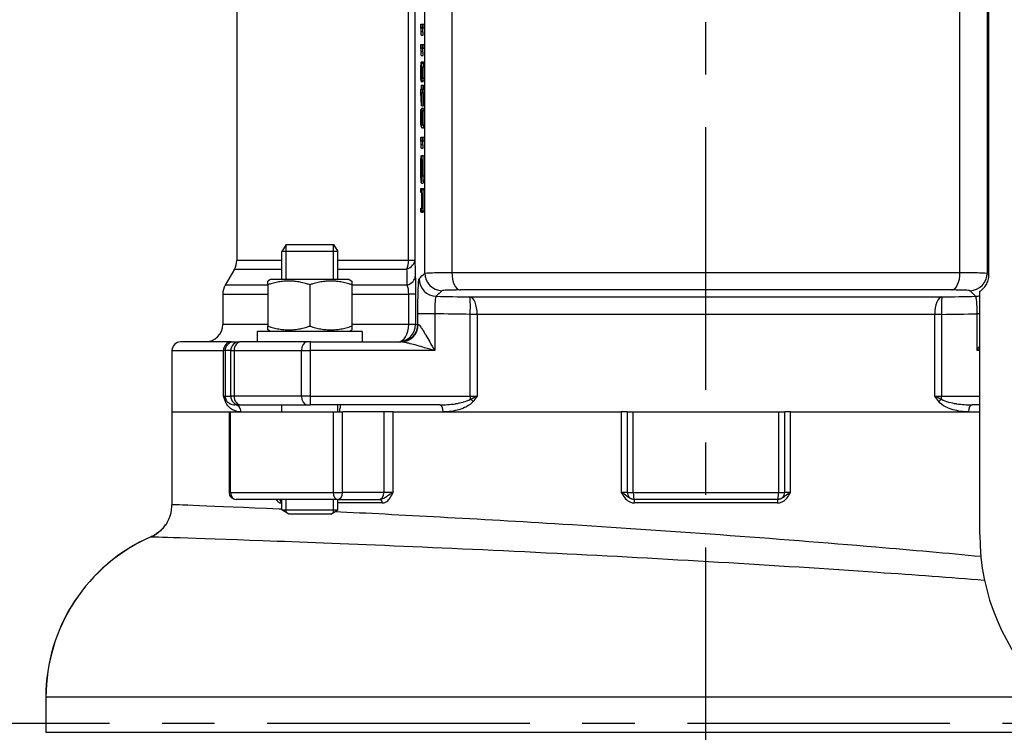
# Model space of a CAD drawing. Header units: millimetres. Extents: x 0 to 8400, y 0 to 5940.
# Tile 14 of 50: x 3037 to 3318, y 2363 to 2566. Entities that reach past the tile are written whole.
import ezdxf

# ---------------------------------------------------------------- set-up
doc = ezdxf.new("R2010")
doc.units = ezdxf.units.MM
doc.header["$LTSCALE"] = 20
doc.linetypes.add('MITTE', pattern=[2, 1.25, -0.25, 0.25, -0.25])
doc.layers.get('DEFPOINTS').update_dxf_attribs({"linetype": 'CONTINUOUS'})
for name, color, linetype in [('02-LINIE-035', 2, 'CONTINUOUS'), ('05-ACHSE', 1, 'MITTE'), ('06-MASSE1', 1, 'CONTINUOUS')]:
    doc.layers.add(name, color=color, linetype=linetype)
doc.styles.add('ACA_NORM', font='ROMANS.SHX')
doc.dimstyles.new('1-20', dxfattribs={"dimscale": 20, "dimtxt": 2.5, "dimasz": 3.5, "dimexe": 1, "dimexo": 0, "dimgap": 1, "dimtad": 1, "dimdec": 0, "dimzin": 0, "dimdsep": 46, "dimtxsty": 'ACA_NORM', "dimcen": 0, "dimadec": 0, "dimazin": 0, "dimtfac": 2.4, "dimtdec": 0, "dimtmove": 0, "dimatfit": 3, "dimfxl": 1, "dimtolj": 1, "dimtzin": 0, "dimarcsym": 0})

# ---------------------------------------------------------------- blocks, each defined once
blk = doc.blocks.new('*D4')
at = {"layer": '06-MASSE1', "color": 0, "lineweight": -2}
for p, q in [((3184.81, 3075.09), (2787.68, 3075.09)), ((2807.68, 2307.09), (2807.68, 3005.09)), ((3083.26, 2237.09), (2787.68, 2237.09))]:
    blk.add_line(p, q, dxfattribs=at)
at = {"layer": '06-MASSE1', "color": 0}
for points in [[(2796.02, 3005.09), (2819.35, 3005.09), (2807.68, 3075.09)], [(2796.02, 2307.09), (2819.35, 2307.09), (2807.68, 2237.09)]]:
    blk.add_solid(points, dxfattribs=at)
at = {"layer": 'DEFPOINTS', "color": 0}
for p in [(2807.68, 3075.09), (3184.81, 3075.09), (3083.26, 2237.09)]:
    blk.add_point(p, dxfattribs=at)
at = {"layer": '06-MASSE1', "color": 0, "insert": (2762.68, 2656.09), "char_height": 50, "attachment_point": 5, "rotation": 90, "style": 'ACA_NORM'}
blk.add_mtext('\\A1;a1', dxfattribs=at)

msp = doc.modelspace()

# ---------------------------------------------------------------- linework, layer by layer
at = {"layer": '02-LINIE-035'}
for p, q in [((3152.97, 2493.7), (3152.97, 2602.09)), ((3160.71, 2602.09), (3160.71, 2493.89)), ((3305.81, 2493.89), (3305.81, 2602.09)), ((3313.54, 2602.09), (3313.54, 2493.7)), ((3314.08, 2493.17), (3314.08, 2602.09)), ((3099.26, 2586.69), (3099.26, 2497.36)), ((3148.3, 2497.36), (3148.3, 2569.09)), ((3150.13, 2569.09), (3150.13, 2497.36)), ((3151.84, 2564.77), (3152.19, 2564.77)), ((3151.84, 2564.09), (3151.84, 2564.77)), ((3152.19, 2564.77), (3152.69, 2564.77)), ((3152.19, 2564.77), (3152.19, 2563.72)), ((3152.69, 2564.77), (3152.69, 2563.72)), ((3152.19, 2563.72), (3151.92, 2563.72)), ((3151.95, 2562.73), (3152.45, 2562.73)), ((3152.19, 2563.72), (3152.69, 2563.72)), ((3151.84, 2559.03), (3152.19, 2559.03)), ((3151.84, 2558.35), (3151.84, 2559.03)), ((3151.97, 2561.63), (3151.93, 2561.63)), ((3151.97, 2561.63), (3152.47, 2561.63)), ((3152.19, 2559.03), (3152.69, 2559.03)), ((3152.19, 2559.03), (3152.19, 2557.98)), ((3152.69, 2559.03), (3152.69, 2557.98)), ((3152.19, 2557.98), (3151.92, 2557.98)), ((3151.95, 2556.99), (3152.45, 2556.99)), ((3152.19, 2557.98), (3152.69, 2557.98)), ((3151.97, 2555.88), (3151.93, 2555.88)), ((3151.97, 2555.88), (3152.47, 2555.88)), ((3152.01, 2554.06), (3152.51, 2554.06)), ((3152.12, 2553.71), (3152.62, 2553.71)), ((3151.9, 2552.42), (3152.01, 2552.42)), ((3152.03, 2553.01), (3152.04, 2553.01)), ((3152.18, 2552.65), (3152.68, 2552.65)), ((3151.9, 2550.05), (3152.01, 2550.05)), ((3151.96, 2548.45), (3152.46, 2548.45)), ((3152.11, 2548.61), (3152.11, 2549.62)), ((3152.11, 2548.61), (3152.61, 2548.61)), ((3152.17, 2549.37), (3152.67, 2549.37)), ((3151.84, 2545.37), (3151.84, 2546.23)), ((3151.84, 2546.23), (3152.07, 2546.23)), ((3152.07, 2541.48), (3151.84, 2545.37)), ((3152.07, 2545.18), (3151.91, 2545.18)), ((3151.91, 2545.18), (3152.07, 2542.51)), ((3152.07, 2546.23), (3152.07, 2547.38)), ((3152.07, 2547.38), (3152.11, 2547.38)), ((3152.07, 2542.51), (3152.07, 2545.18)), ((3152.11, 2547.38), (3152.61, 2547.38)), ((3152.11, 2547.38), (3152.11, 2546.23)), ((3152.11, 2546.23), (3152.19, 2546.23)), ((3152.19, 2545.18), (3152.11, 2545.18)), ((3152.11, 2545.18), (3152.11, 2541.48)), ((3152.19, 2546.23), (3152.69, 2546.23)), ((3152.19, 2546.23), (3152.19, 2545.18)), ((3152.19, 2545.18), (3152.69, 2545.18)), ((3152.61, 2547.38), (3152.61, 2546.23)), ((3152.61, 2545.18), (3152.61, 2541.48)), ((3152.69, 2546.23), (3152.69, 2545.18)), ((3151.85, 2536.21), (3151.85, 2540.45)), ((3151.85, 2540.45), (3151.89, 2540.45)), ((3151.89, 2540.45), (3152.01, 2540.45)), ((3151.89, 2540.45), (3151.89, 2537.04)), ((3152.11, 2541.48), (3152.07, 2541.48)), ((3152.07, 2540.85), (3152.57, 2540.85)), ((3152.11, 2541.48), (3152.61, 2541.48)), ((3152.15, 2540.18), (3152.65, 2540.18)), ((3151.89, 2537.04), (3151.97, 2537.04)), ((3151.89, 2537.04), (3151.98, 2536.59)), ((3152.01, 2537), (3152.15, 2537)), ((3152.02, 2539.24), (3152.14, 2539.24)), ((3152.03, 2535.38), (3151.85, 2536.21)), ((3152.03, 2536.36), (3152.11, 2536.36)), ((3152.03, 2536.36), (3152.03, 2535.38)), ((3152.03, 2535.38), (3152.1, 2535.38)), ((3152.1, 2535.19), (3152.1, 2536.29)), ((3152.1, 2535.19), (3152.6, 2535.19)), ((3152.17, 2536.04), (3152.67, 2536.04)), ((3151.84, 2532.51), (3152.19, 2532.51)), ((3151.84, 2531.84), (3151.84, 2532.51)), ((3152.19, 2531.46), (3151.92, 2531.46)), ((3152.19, 2532.51), (3152.69, 2532.51)), ((3152.19, 2532.51), (3152.19, 2531.46)), ((3152.19, 2531.46), (3152.69, 2531.46)), ((3152.69, 2532.51), (3152.69, 2531.46)), ((3151.97, 2529.37), (3151.93, 2529.37)), ((3151.95, 2530.47), (3152.45, 2530.47)), ((3151.97, 2529.37), (3152.47, 2529.37)), ((3151.91, 2525.7), (3152.01, 2525.7)), ((3151.94, 2527.2), (3152.01, 2527.2)), ((3151.94, 2527.2), (3151.95, 2526.18)), ((3151.95, 2526.18), (3152.01, 2526.18)), ((3152.01, 2523.71), (3152.01, 2527.33)), ((3152.01, 2527.33), (3152.14, 2527.33)), ((3152.05, 2526.22), (3152.05, 2523.71)), ((3152.12, 2526.22), (3152.05, 2526.22)), ((3152.14, 2527.33), (3152.64, 2527.33)), ((3151.88, 2524.89), (3152.01, 2524.89)), ((3152.05, 2523.71), (3152.01, 2523.71)), ((3152.05, 2523.71), (3152.15, 2523.71)), ((3151.88, 2522.38), (3152.14, 2522.38)), ((3151.91, 2521.46), (3152.12, 2521.46)), ((3152.17, 2521.51), (3152.67, 2521.51)), ((3151.84, 2516.71), (3151.84, 2517.84)), ((3152.02, 2519.44), (3152.52, 2519.44)), ((3152.04, 2517.84), (3152.54, 2517.84)), ((3152.13, 2517.55), (3152.63, 2517.55)), ((3152.04, 2516.71), (3151.84, 2516.71)), ((3151.84, 2511.13), (3151.84, 2512.26)), ((3152.13, 2511.46), (3152.63, 2511.46)), ((3152.04, 2511.13), (3152.54, 2511.13)), ((3113.35, 2501.89), (3112.12, 2499.89)), ((3113.32, 2501.85), (3113.32, 2491.89)), ((3113.35, 2501.89), (3126.89, 2501.89)), ((3126.89, 2501.89), (3128.12, 2499.89)), ((3126.91, 2491.89), (3126.91, 2501.85)), ((3112.12, 2497.36), (3099.26, 2497.36)), ((3128.12, 2499.89), (3112.12, 2499.89)), ((3112.12, 2491.89), (3112.12, 2499.89)), ((3128.12, 2491.89), (3128.12, 2499.89)), ((3148.3, 2497.36), (3128.12, 2497.36)), ((3150.13, 2497.36), (3148.3, 2497.36)), ((3098.59, 2494.86), (3095.93, 2490.25)), ((3098.59, 2494.86), (3112.12, 2494.86)), ((3128.12, 2494.86), (3147.88, 2494.86)), ((3108.87, 2491.89), (3108.12, 2491.45)), ((3131.37, 2491.89), (3108.87, 2491.89)), ((3131.37, 2491.89), (3132.12, 2491.45)), ((3108.12, 2490.25), (3095.93, 2490.25)), ((3108.12, 2490.38), (3108.12, 2491.45)), ((3108.12, 2490.38), (3108.12, 2478.59)), ((3120.12, 2490.38), (3120.12, 2478.59)), ((3132.12, 2491.45), (3132.12, 2490.38)), ((3132.12, 2490.38), (3132.12, 2478.59)), ((3147.94, 2490.25), (3132.12, 2490.25)), ((3095.26, 2487.75), (3108.12, 2487.75)), ((3095.26, 2487.75), (3095.26, 2479.09)), ((3132.12, 2487.75), (3148.39, 2487.75)), ((3148.39, 2479.09), (3148.39, 2487.75)), ((3150.31, 2487.75), (3148.39, 2487.75)), ((3150.31, 2487.75), (3150.31, 2479.09)), ((3311.45, 2419.09), (3311.45, 2488.43)), ((3150.99, 2479.09), (3150.99, 2482.11)), ((3155.82, 2482.11), (3150.99, 2482.11)), ((3155.82, 2482.11), (3155.82, 2471.59)), ((3165.95, 2458.59), (3165.95, 2481.93)), ((3167.92, 2481.93), (3165.95, 2481.93)), ((3167.92, 2481.93), (3167.92, 2458.59)), ((3298.59, 2458.59), (3298.59, 2481.93)), ((3300.56, 2481.93), (3298.59, 2481.93)), ((3300.56, 2481.93), (3300.56, 2458.59)), ((3310.69, 2471.59), (3310.69, 2482.11)), ((3311.45, 2482.11), (3310.69, 2482.11)), ((3108.12, 2479.09), (3095.26, 2479.09)), ((3108.12, 2477.52), (3108.12, 2478.59)), ((3108.87, 2477.09), (3108.12, 2477.52)), ((3131.37, 2477.09), (3132.12, 2477.52)), ((3148.39, 2479.09), (3132.12, 2479.09)), ((3132.12, 2478.59), (3132.12, 2477.52)), ((3150.31, 2479.09), (3148.39, 2479.09)), ((3150.31, 2479.09), (3150.99, 2479.09)), ((3151.11, 2479.09), (3150.99, 2479.09)), ((3135.12, 2477.09), (3105.12, 2477.09)), ((3105.12, 2477.09), (3105.12, 2474.09)), ((3135.12, 2477.09), (3135.12, 2474.09)), ((3097.72, 2474.09), (3083.26, 2474.09)), ((3097.72, 2474.09), (3098.44, 2474.09)), ((3098.44, 2474.09), (3100.04, 2474.09)), ((3100.4, 2474.09), (3100.04, 2474.09)), ((3119.35, 2474.09), (3100.4, 2474.09)), ((3120.28, 2474.09), (3119.35, 2474.09)), ((3120.28, 2474.09), (3146.23, 2474.09)), ((3080.76, 2471.59), (3095.46, 2471.59)), ((3080.76, 2471.59), (3080.76, 2454.09)), ((3095.46, 2458.59), (3095.46, 2471.59)), ((3095.94, 2471.59), (3095.46, 2471.59)), ((3095.94, 2471.59), (3095.94, 2458.59)), ((3097.54, 2471.59), (3095.94, 2471.59)), ((3097.54, 2458.59), (3097.54, 2471.59)), ((3097.54, 2471.59), (3098.5, 2471.59)), ((3098.5, 2471.59), (3098.5, 2458.59)), ((3098.5, 2471.59), (3117.73, 2471.59)), ((3117.73, 2458.59), (3117.73, 2471.59)), ((3117.73, 2471.59), (3120.19, 2471.59)), ((3120.19, 2471.59), (3120.19, 2458.59)), ((3155.82, 2471.59), (3120.19, 2471.59)), ((3311.45, 2471.59), (3310.69, 2471.59)), ((3095.46, 2458.59), (3095.94, 2458.59)), ((3095.94, 2458.59), (3097.54, 2458.59)), ((3098.5, 2458.59), (3097.54, 2458.59)), ((3117.73, 2458.59), (3098.5, 2458.59)), ((3120.19, 2458.59), (3117.73, 2458.59)), ((3120.19, 2458.59), (3165.95, 2458.59)), ((3165.95, 2458.59), (3167.92, 2458.59)), ((3298.59, 2458.59), (3300.56, 2458.59)), ((3300.56, 2458.59), (3311.45, 2458.59)), ((3100.04, 2456.09), (3098.75, 2456.09)), ((3100.04, 2456.09), (3100.4, 2456.09)), ((3100.4, 2456.09), (3119.35, 2456.09)), ((3112.12, 2454.09), (3112.12, 2456.09)), ((3119.35, 2456.09), (3120.28, 2456.09)), ((3157.25, 2456.09), (3120.28, 2456.09)), ((3128.12, 2454.09), (3128.12, 2456.09)), ((3311.45, 2456.09), (3309.26, 2456.09)), ((3080.76, 2454.09), (3097.07, 2454.09)), ((3080.76, 2454.09), (3080.76, 2427.57)), ((3080.76, 2454.09), (3097.07, 2454.09)), ((3097.07, 2454.09), (3097.5, 2454.09)), ((3097.07, 2454.09), (3097.07, 2431.09)), ((3097.5, 2431.09), (3097.5, 2454.09)), ((3097.5, 2454.09), (3126.83, 2454.09)), ((3126.83, 2454.09), (3129.48, 2454.09)), ((3126.83, 2454.09), (3126.83, 2431.09)), ((3129.48, 2431.09), (3129.48, 2454.09)), ((3141.3, 2454.09), (3129.48, 2454.09)), ((3143.89, 2454.09), (3141.3, 2454.09)), ((3141.3, 2454.09), (3141.3, 2431.09)), ((3143.89, 2454.09), (3209.07, 2454.09)), ((3143.89, 2431.09), (3143.89, 2454.09)), ((3143.89, 2454.09), (3158.23, 2454.09)), ((3158.23, 2454.09), (3209.07, 2454.09)), ((3209.07, 2454.09), (3209.07, 2431.09)), ((3210.76, 2454.09), (3209.07, 2454.09)), ((3210.76, 2454.09), (3212.52, 2454.09)), ((3210.76, 2454.09), (3210.76, 2431.09)), ((3212.52, 2431.09), (3212.52, 2454.09)), ((3212.52, 2454.09), (3254, 2454.09)), ((3254, 2454.09), (3255.76, 2454.09)), ((3254, 2454.09), (3254, 2431.09)), ((3257.44, 2454.09), (3255.76, 2454.09)), ((3255.76, 2431.09), (3255.76, 2454.09)), ((3257.44, 2454.09), (3311.45, 2454.09)), ((3257.44, 2431.09), (3257.44, 2454.09)), ((3257.44, 2454.09), (3308.28, 2454.09)), ((3308.28, 2454.09), (3311.45, 2454.09)), ((3097.07, 2431.09), (3097.5, 2431.09)), ((3097.5, 2431.09), (3126.83, 2431.09)), ((3126.83, 2431.09), (3129.48, 2431.09)), ((3141.3, 2431.09), (3129.48, 2431.09)), ((3143.89, 2431.09), (3141.3, 2431.09)), ((3210.76, 2431.09), (3209.07, 2431.09)), ((3210.76, 2431.09), (3212.52, 2431.09)), ((3212.52, 2431.09), (3254, 2431.09)), ((3254, 2431.09), (3255.76, 2431.09)), ((3257.44, 2431.09), (3255.76, 2431.09)), ((3128.06, 2429.09), (3099.07, 2429.09)), ((3112.12, 2428.09), (3111.97, 2428.09)), ((3112.12, 2426.12), (3112.12, 2429.09)), ((3113.32, 2429.09), (3113.32, 2425.38)), ((3126.91, 2425.38), (3126.91, 2429.09)), ((3128.06, 2429.09), (3139.89, 2429.09)), ((3128.12, 2426.12), (3128.12, 2429.09)), ((3140.81, 2428.09), (3128.12, 2428.09)), ((3139.89, 2429.09), (3140.2, 2429.09)), ((3212.73, 2429.09), (3212.76, 2429.09)), ((3253.76, 2429.09), (3212.76, 2429.09)), ((3253.64, 2428.09), (3212.87, 2428.09)), ((3112.12, 2426.12), (3128.12, 2426.12)), ((3114.12, 2424.89), (3112.12, 2426.12)), ((3126.12, 2424.89), (3114.12, 2424.89)), ((3126.12, 2424.89), (3128.12, 2426.12)), ((3044.77, 2372.59), (3044.73, 2372.59)), ((3044.73, 2372.59), (3044.73, 2362.59)), ((3331.94, 2372.59), (3044.77, 2372.59)), ((3044.77, 2372.59), (3044.77, 2362.59)), ((3044.73, 2362.59), (3044.77, 2362.59)), ((3044.77, 2362.59), (3346.58, 2362.59))]:
    msp.add_line(p, q, dxfattribs=at)
for centre, radius, start, end in [((3094.26, 2497.36), 5, 330, 0), ((3100.26, 2487.75), 5, 150, 180), ((3090.26, 2479.09), 5, 270, 0), ((3083.26, 2471.59), 2.5, 90, 180), ((3099.07, 2431.09), 2, 180, 270), ((3212.76, 2431.09), 2, 180, 270), ((3253.76, 2431.09), 2, 270, 0), ((3094.73, 2372.59), 50, 113.4934, 180), ((3094.77, 2372.59), 50, 113.5878, 180), ((3374.45, 2419.09), 63, 180, 269.9998)]:
    msp.add_arc(centre, radius, start, end, dxfattribs=at)
for centre, major_axis, ratio, start_param, end_param in [((3151.92, 2538.21), (-0.05, 26.13), 0.008193, 5.931016, 6.066347), ((3151.48, 2569.67), (-0.45, 9.88), 0.021825, 3.76163, 3.933669), ((3152.42, 2538.21), (-0.05, 26.13), 0.008193, 5.931016, 6.066347), ((3151.98, 2569.67), (-0.45, 9.88), 0.021825, 3.76163, 3.933669), ((3151.92, 2532.46), (-0.05, 26.13), 0.008193, 5.931016, 6.066347), ((3151.48, 2563.92), (-0.45, 9.88), 0.021825, 3.76163, 3.933669), ((3152.42, 2532.46), (-0.05, 26.13), 0.008193, 5.931016, 6.066347), ((3151.98, 2563.92), (-0.45, 9.88), 0.021825, 3.76163, 3.933669), ((3144.24, 2409.89), (-7.77, -144.18), 0.011774, 3.001527, 3.07087), ((3144.74, 2409.89), (-7.77, -144.18), 0.011774, 3.001527, 3.07087), ((3152.36, 2547.34), (0.28, 11.27), 0.020982, 2.731234, 2.911895), ((3146, 2655.69), (6.07, -119.44), 0.008924, 0.027754, 0.101058), ((3143.65, 2846), (-8.44, 310.82), 0.004718, 3.152017, 3.215816), ((3144.15, 2846), (-8.44, 310.82), 0.004718, 3.152017, 3.215816), ((3151.92, 2505.95), (-0.05, 26.13), 0.008193, 5.931016, 6.066347), ((3152.42, 2505.95), (-0.05, 26.13), 0.008193, 5.931016, 6.066347), ((3151.48, 2537.41), (-0.45, 9.88), 0.021825, 3.76163, 3.933669), ((3151.98, 2537.41), (-0.45, 9.88), 0.021825, 3.76163, 3.933669), ((3152.49, 2501.7), (-0.54, 24.33), 0.012521, 0.164184, 0.307533), ((3152.33, 2522.47), (-0.26, 4.05), 0.087629, 0.403462, 0.638338), ((3152.45, 2541.34), (0.48, 20.42), 0.016192, 2.762162, 2.910659), ((3141.84, 2388.25), (10.2, 128.46), 0.011158, 6.193142, 6.284071), ((3145.13, 2497.36), (0, 5), 0.63399, 4.18879, 4.712389), ((3145.13, 2497.36), (5, 0.13), 0.609243, 5.277417, 6.239161), ((3145.25, 2492.75), (5, 0.13), 0.603803, 5.264607, 6.23939), ((3156.33, 2492.1), (3.5, -3.57), 0.998808, 3.93803, 5.486748), ((3157.97, 2493.7), (3.5, -3.57), 0.998807, 3.937737, 5.487041), ((3163.12, 2493.89), (0, -5), 0.483671, 4.712003, 6.243301), ((3303.39, 2493.89), (0, -5), 0.483671, 0.039884, 1.571182), ((3308.55, 2493.7), (3.5, 3.57), 0.998807, 3.937737, 5.487041), ((3193.15, 2489.07), (93.03, -0.76), 0.026554, 4.304529, 4.415005), ((3165.78, 2481.93), (0.08, 5), 0.034895, 4.712959, 6.248257), ((3165.78, 2481.93), (0, 5), 0.428436, 4.712814, 6.244552), ((3300.73, 2481.93), (0, 5), 0.428436, 0.038634, 1.570371), ((3300.73, 2481.93), (-0.08, 5), 0.034895, 0.034928, 1.570226), ((3310.18, 2492.1), (3.5, 3.57), 0.998808, 3.93803, 4.172804), ((3273.43, 2484.07), (-93.07, -0.77), 0.026571, 1.866389, 1.982535), ((3145.32, 2479.09), (0, -5), 0.61497, 0, 1.570796), ((3145.32, 2479.09), (0, -5), 0.999391, 0, 1.570796), ((3146, 2479.09), (0, -5), 0.999391, 0, 1.570796), ((3146.23, 2479.09), (0, -5), 0.976381, 0, 1.570796), ((3097.72, 2471.59), (0, 2.5), 0.903572, 0, 1.570796), ((3098.44, 2471.59), (0, 2.5), 0.999391, 0, 1.570796), ((3100.04, 2471.59), (0, 2.5), 0.999391, 0, 1.570796), ((3100.4, 2471.59), (0, 2.5), 0.759194, 0, 1.570796), ((3119.35, 2471.59), (0, 2.5), 0.650865, 0, 1.570796), ((3120.28, 2471.59), (0, 2.5), 0.034899, 0, 1.570796), ((3098.44, 2458.59), (0, -2.5), 0.999391, 4.712389, 5.063159), ((3094.22, 2457.04), (1.86, 0.73), 0.603842, 5.704409, 6.242057), ((3100.04, 2458.59), (0, -2.5), 0.999391, 4.712389, 6.283185), ((3100.4, 2458.59), (0, -2.5), 0.759194, 4.712389, 6.283185), ((3119.35, 2458.59), (0, -2.5), 0.650865, 4.712389, 6.283185), ((3120.28, 2458.59), (0, -2.5), 0.034899, 4.712389, 6.283185), ((3166.04, 2458.59), (0, -2.5), 0.034899, 4.712389, 5.063159), ((3165.89, 2457.04), (1.55, -1.26), 0.292558, 1.225914, 1.763561), ((3300.62, 2457.04), (1.55, 1.26), 0.292558, 1.378031, 1.915679), ((3300.47, 2458.59), (0, 2.5), 0.034899, 4.361619, 4.712389), ((3098.75, 2454.09), (0, 2), 0.870616, 4.712389, 6.283185), ((3157.25, 2454.09), (0, 2), 0.491963, 4.712389, 6.283185), ((3309.26, 2454.09), (0, 2), 0.491963, 0, 1.570796), ((3099.07, 2431.09), (0, -2), 0.786996, 4.712389, 6.283185), ((3128.06, 2431.09), (0, -2), 0.616958, 4.712389, 6.283185), ((3128.06, 2431.09), (0, -2), 0.707107, 0, 1.570796), ((3139.89, 2431.09), (0, -2), 0.707107, 0, 1.570796), ((3212.76, 2431.09), (0, -2), 0.120235, 4.712389, 6.283185), ((3253.76, 2431.09), (0, -2), 0.120235, 0, 1.570796), ((3111.18, 2428.09), (0, 1), 0.795296, 4.712389, 6.283185), ((3140.2, 2428.09), (0, 1), 0.606221, 4.712389, 6.283185), ((3212.73, 2428.09), (0, 1), 0.133697, 4.712389, 6.283185), ((3253.78, 2428.09), (0, 1), 0.133697, 0, 1.570796)]:
    msp.add_ellipse(centre, major_axis=major_axis, ratio=ratio, start_param=start_param, end_param=end_param, dxfattribs=at)
for points, knots in [([(3151.93, 2561.63), (3151.92, 2562.21), (3151.9, 2562.72), (3151.87, 2563.6), (3151.86, 2563.91), (3151.84, 2564.09)], [0, 0, 0, 0, 0.498943, 0.498943, 1, 1, 1, 1]), ([(3151.93, 2555.88), (3151.92, 2556.47), (3151.9, 2556.98), (3151.87, 2557.86), (3151.86, 2558.17), (3151.84, 2558.35)], [0, 0, 0, 0, 0.498943, 0.498943, 1, 1, 1, 1]), ([(3151.86, 2552.66), (3151.87, 2553.12), (3151.89, 2553.47), (3151.93, 2553.94), (3151.97, 2554.06), (3152.05, 2554.06), (3152.09, 2553.94), (3152.12, 2553.71)], [0, 0, 0, 0, 0.329561, 0.329561, 0.658208, 0.658208, 1, 1, 1, 1]), ([(3151.87, 2549.22), (3151.85, 2549.73), (3151.84, 2550.37), (3151.84, 2551.69), (3151.85, 2552.2), (3151.86, 2552.66)], [0, 0, 0, 0, 0.580475, 0.580475, 1, 1, 1, 1]), ([(3152.03, 2553.01), (3152.04, 2552.81), (3152.05, 2552.52), (3152.07, 2551.79), (3152.07, 2551.4), (3152.07, 2550.27), (3152.06, 2549.67), (3152.02, 2548.7), (3151.99, 2548.45), (3151.92, 2548.45), (3151.89, 2548.71), (3151.87, 2549.22)], [0, 0, 0, 0, 0.141774, 0.141774, 0.283548, 0.283548, 0.520228, 0.520228, 0.756423, 0.756423, 1, 1, 1, 1]), ([(3151.9, 2552.42), (3151.88, 2552.1), (3151.88, 2551.71), (3151.88, 2550.8), (3151.88, 2550.39), (3151.9, 2550.05)], [0, 0, 0, 0, 0.492366, 0.492366, 1, 1, 1, 1]), ([(3152.01, 2552.43), (3152, 2552.74), (3151.98, 2552.9), (3151.93, 2552.9), (3151.91, 2552.74), (3151.9, 2552.42)], [0, 0, 0, 0, 0.500726, 0.500726, 1, 1, 1, 1]), ([(3152.01, 2550.02), (3152.03, 2550.35), (3152.03, 2550.75), (3152.03, 2551.72), (3152.03, 2552.12), (3152.01, 2552.43)], [0, 0, 0, 0, 0.498195, 0.498195, 1, 1, 1, 1]), ([(3152.15, 2551.88), (3152.15, 2552.12), (3152.14, 2552.32), (3152.12, 2552.63), (3152.1, 2552.76), (3152.07, 2552.97), (3152.05, 2553.02), (3152.03, 2553.02), (3152.03, 2553.02), (3152.03, 2553.01)], [0, 0, 0, 0, 0.321705, 0.321705, 0.643411, 0.643411, 0.965116, 0.965116, 1, 1, 1, 1]), ([(3152.11, 2549.62), (3152.13, 2549.7), (3152.14, 2549.86), (3152.16, 2550.35), (3152.16, 2550.65), (3152.16, 2551.35), (3152.16, 2551.63), (3152.15, 2551.88)], [0, 0, 0, 0, 0.349593, 0.349593, 0.699187, 0.699187, 1, 1, 1, 1]), ([(3152.18, 2552.65), (3152.19, 2552.18), (3152.2, 2551.64), (3152.2, 2550.34), (3152.19, 2549.79), (3152.17, 2549.37)], [0, 0, 0, 0, 0.485175, 0.485175, 1, 1, 1, 1]), ([(3152.68, 2552.65), (3152.69, 2552.18), (3152.7, 2551.64), (3152.7, 2550.34), (3152.69, 2549.79), (3152.67, 2549.37)], [0, 0, 0, 0, 0.485175, 0.485175, 1, 1, 1, 1]), ([(3151.9, 2550.05), (3151.91, 2549.7), (3151.93, 2549.53), (3151.98, 2549.53), (3152, 2549.69), (3152.01, 2550.02)], [0, 0, 0, 0, 0.526636, 0.526636, 1, 1, 1, 1]), ([(3151.98, 2536.59), (3151.97, 2537.1), (3151.96, 2537.63), (3151.96, 2538.94), (3151.97, 2539.57), (3151.99, 2540.08)], [0, 0, 0, 0, 0.429907, 0.429907, 1, 1, 1, 1]), ([(3151.99, 2540.08), (3152.01, 2540.6), (3152.04, 2540.85), (3152.1, 2540.85), (3152.13, 2540.63), (3152.15, 2540.18)], [0, 0, 0, 0, 0.511577, 0.511577, 1, 1, 1, 1]), ([(3152.14, 2539.22), (3152.12, 2539.57), (3152.1, 2539.74), (3152.05, 2539.74), (3152.03, 2539.57), (3152.02, 2539.24)], [0, 0, 0, 0, 0.512091, 0.512091, 1, 1, 1, 1]), ([(3152.15, 2540.18), (3152.18, 2539.63), (3152.2, 2538.88), (3152.2, 2537.16), (3152.19, 2536.53), (3152.17, 2536.04)], [0, 0, 0, 0, 0.550152, 0.550152, 1, 1, 1, 1]), ([(3152.65, 2540.18), (3152.68, 2539.63), (3152.7, 2538.88), (3152.7, 2537.16), (3152.69, 2536.53), (3152.67, 2536.04)], [0, 0, 0, 0, 0.550152, 0.550152, 1, 1, 1, 1]), ([(3152.02, 2539.24), (3152, 2538.9), (3152, 2538.46), (3152, 2537.58), (3152, 2537.28), (3152.01, 2537)], [0, 0, 0, 0, 0.617822, 0.617822, 1, 1, 1, 1]), ([(3152.14, 2536.86), (3152.16, 2537.16), (3152.16, 2537.52), (3152.16, 2538.44), (3152.15, 2538.87), (3152.14, 2539.22)], [0, 0, 0, 0, 0.453686, 0.453686, 1, 1, 1, 1]), ([(3151.93, 2529.37), (3151.92, 2529.96), (3151.9, 2530.47), (3151.87, 2531.35), (3151.86, 2531.65), (3151.84, 2531.84)], [0, 0, 0, 0, 0.498943, 0.498943, 1, 1, 1, 1]), ([(3152.17, 2521.51), (3152.16, 2520.83), (3152.14, 2520.31), (3152.08, 2519.61), (3152.05, 2519.44), (3151.98, 2519.44), (3151.95, 2519.61), (3151.89, 2520.3), (3151.87, 2520.8), (3151.84, 2522.11), (3151.84, 2522.86), (3151.84, 2524.33), (3151.84, 2524.88), (3151.85, 2525.38)], [0, 0, 0, 0, 0.176052, 0.176052, 0.351725, 0.351725, 0.525934, 0.525934, 0.699782, 0.699782, 0.87363, 0.87363, 1, 1, 1, 1]), ([(3152.14, 2527.33), (3152.16, 2526.77), (3152.17, 2526.2), (3152.19, 2525.02), (3152.2, 2524.42), (3152.2, 2522.96), (3152.19, 2522.2), (3152.17, 2521.51)], [0, 0, 0, 0, 0.298658, 0.298658, 0.597315, 0.597315, 1, 1, 1, 1]), ([(3152.64, 2527.33), (3152.66, 2526.77), (3152.67, 2526.2), (3152.69, 2525.02), (3152.7, 2524.42), (3152.7, 2522.96), (3152.69, 2522.2), (3152.67, 2521.51)], [0, 0, 0, 0, 0.298658, 0.298658, 0.597315, 0.597315, 1, 1, 1, 1]), ([(3151.88, 2524.89), (3151.88, 2524.54), (3151.88, 2524.14), (3151.88, 2523.2), (3151.88, 2522.75), (3151.88, 2522.38)], [0, 0, 0, 0, 0.45572, 0.45572, 1, 1, 1, 1]), ([(3151.91, 2521.46), (3151.92, 2521.23), (3151.93, 2521.05), (3151.97, 2520.71), (3151.99, 2520.6), (3152.05, 2520.6), (3152.07, 2520.73), (3152.11, 2521.26), (3152.13, 2521.64), (3152.15, 2522.64), (3152.15, 2523.17), (3152.15, 2524.22), (3152.15, 2524.7), (3152.14, 2525.16)], [0, 0, 0, 0, 0.091474, 0.091474, 0.248399, 0.248399, 0.442221, 0.442221, 0.636598, 0.636598, 0.830976, 0.830976, 1, 1, 1, 1]), ([(3152.67, 2521.51), (3152.66, 2520.83), (3152.64, 2520.31), (3152.58, 2519.61), (3152.55, 2519.44), (3152.52, 2519.44)], [0, 0, 0, 0, 0.1760522, 0.1760522, 0.351725, 0.351725, 0.351725, 0.351725]), ([(3151.84, 2517.84), (3151.91, 2517.84), (3151.98, 2517.84), (3152.08, 2517.84), (3152.11, 2517.75), (3152.13, 2517.55)], [0, 0, 0, 0, 0.657203, 0.657203, 1, 1, 1, 1]), ([(3152.13, 2517.55), (3152.15, 2517.36), (3152.16, 2517.01), (3152.19, 2516), (3152.2, 2515.33), (3152.2, 2513.71), (3152.19, 2513.06), (3152.17, 2512.04), (3152.15, 2511.68), (3152.13, 2511.46)], [0, 0, 0, 0, 0.253498, 0.253498, 0.506997, 0.506997, 0.753498, 0.753498, 1, 1, 1, 1]), ([(3152.34, 2517.84), (3152.41, 2517.84), (3152.48, 2517.84), (3152.58, 2517.84), (3152.61, 2517.75), (3152.63, 2517.55)], [0, 0, 0, 0, 0.657203, 0.657203, 1, 1, 1, 1]), ([(3152.63, 2517.55), (3152.65, 2517.36), (3152.66, 2517.01), (3152.69, 2516), (3152.7, 2515.33), (3152.7, 2513.71), (3152.69, 2513.06), (3152.67, 2512.04), (3152.65, 2511.68), (3152.63, 2511.46)], [0, 0, 0, 0, 0.253498, 0.253498, 0.506997, 0.506997, 0.753498, 0.753498, 1, 1, 1, 1]), ([(3152.14, 2513.18), (3152.15, 2513.51), (3152.15, 2513.92), (3152.15, 2515.24), (3152.15, 2515.83), (3152.13, 2516.18)], [0, 0, 0, 0, 0.367862, 0.367862, 1, 1, 1, 1]), ([(3151.84, 2512.26), (3151.91, 2512.26), (3151.98, 2512.26), (3152.07, 2512.26), (3152.1, 2512.33), (3152.12, 2512.61), (3152.14, 2512.84), (3152.14, 2513.18)], [0, 0, 0, 0, 0.52514, 0.52514, 0.76257, 0.76257, 1, 1, 1, 1]), ([(3152.13, 2511.46), (3152.11, 2511.24), (3152.08, 2511.13), (3151.98, 2511.13), (3151.91, 2511.13), (3151.84, 2511.13)], [0, 0, 0, 0, 0.354514, 0.354514, 1, 1, 1, 1]), ([(3152.63, 2511.46), (3152.61, 2511.24), (3152.58, 2511.13), (3152.48, 2511.13), (3152.41, 2511.13), (3152.34, 2511.13)], [0, 0, 0, 0, 0.354514, 0.354514, 1, 1, 1, 1]), ([(3150.99, 2482.11), (3150.99, 2484.7), (3151.03, 2487.22), (3151.09, 2489.06), (3151.16, 2490.89), (3151.24, 2492.01), (3151.33, 2492.1)], [0, 0, 0, 0, 0.5, 0.5, 0.5, 1, 1, 1, 1]), ([(3152.97, 2493.7), (3153.06, 2493.76), (3153.84, 2493.81), (3155.17, 2493.84), (3156.51, 2493.87), (3158.43, 2493.89), (3160.71, 2493.89)], [0, 0, 0, 0, 0.49971, 0.49971, 0.49971, 1, 1, 1, 1]), ([(3160.71, 2493.89), (3171.86, 2493.9), (3183.54, 2493.91), (3195.75, 2493.91), (3201.85, 2493.91), (3208.13, 2493.91), (3214.41, 2493.91), (3220.69, 2493.92), (3226.97, 2493.92), (3233.25, 2493.92), (3239.53, 2493.92), (3245.81, 2493.92), (3252.09, 2493.91), (3258.37, 2493.91), (3264.65, 2493.91), (3270.76, 2493.91), (3282.97, 2493.91), (3294.65, 2493.9), (3305.81, 2493.89)], [0, 0, 0, 0, 0.25, 0.25, 0.25, 0.375, 0.375, 0.375, 0.5, 0.5, 0.5, 0.625, 0.625, 0.625, 0.75, 0.75, 0.75, 1, 1, 1, 1]), ([(3305.81, 2493.89), (3308.08, 2493.89), (3310, 2493.87), (3311.34, 2493.84), (3312.67, 2493.81), (3313.45, 2493.76), (3313.54, 2493.7)], [0, 0, 0, 0, 0.499805, 0.499805, 0.499805, 1, 1, 1, 1]), ([(3311.45, 2488.43), (3311.45, 2488.44), (3311.45, 2488.45), (3311.48, 2488.5), (3311.52, 2488.53), (3311.75, 2488.72), (3312.06, 2488.94), (3312.71, 2489.58), (3313.02, 2489.95), (3313.53, 2490.78), (3313.74, 2491.23), (3314.01, 2492.19), (3314.08, 2492.67), (3314.08, 2493.17)], [-0.8611813, -0.8611813, -0.8611813, -0.8611813, -0.818931, -0.818931, -0.7356475, -0.7356475, -0.5015253, -0.5015253, -0.311341, -0.311341, -0.148578, -0.148578, 0, 0, 0, 0]), ([(3163.03, 2488.9), (3161.51, 2488.9), (3160.23, 2488.88), (3159.34, 2488.84), (3158.94, 2488.83), (3158.62, 2488.81), (3158.38, 2488.79), (3158.08, 2488.77), (3157.9, 2488.74), (3157.87, 2488.7)], [0, 0, 0, 0, 0.499713, 0.499713, 0.499713, 0.720907, 0.720907, 0.720907, 1, 1, 1, 1]), ([(3303.48, 2488.9), (3292.68, 2488.91), (3281.37, 2488.91), (3269.55, 2488.91), (3263.64, 2488.92), (3257.56, 2488.92), (3251.49, 2488.92), (3245.41, 2488.92), (3239.33, 2488.92), (3233.25, 2488.92), (3227.18, 2488.92), (3221.1, 2488.92), (3215.02, 2488.92), (3208.94, 2488.92), (3202.86, 2488.92), (3196.96, 2488.91), (3185.14, 2488.91), (3173.83, 2488.91), (3163.03, 2488.9)], [0, 0, 0, 0, 0.25, 0.25, 0.25, 0.375, 0.375, 0.375, 0.5, 0.5, 0.5, 0.624995, 0.624995, 0.624995, 0.749993, 0.749993, 0.749993, 1, 1, 1, 1]), ([(3308.65, 2488.7), (3308.59, 2488.76), (3308.06, 2488.81), (3307.17, 2488.84), (3306.77, 2488.86), (3306.29, 2488.87), (3305.74, 2488.88), (3305.08, 2488.89), (3304.32, 2488.9), (3303.48, 2488.9)], [0, 0, 0, 0, 0.499378, 0.499378, 0.499378, 0.724627, 0.724627, 0.724627, 1, 1, 1, 1]), ([(3156.22, 2487.1), (3156.09, 2487.06), (3155.97, 2486.51), (3155.82, 2484.67), (3155.79, 2483.41), (3155.82, 2482.11)], [0, 0, 0, 0, 0.5, 0.5, 1, 1, 1, 1]), ([(3165.87, 2486.93), (3176.44, 2486.92), (3187.47, 2486.91), (3198.87, 2486.91), (3210.27, 2486.9), (3221.75, 2486.9), (3233.31, 2486.9), (3239.09, 2486.9), (3244.9, 2486.9), (3250.71, 2486.9), (3256.52, 2486.9), (3262.24, 2486.9), (3267.88, 2486.91), (3279.15, 2486.91), (3290.07, 2486.92), (3300.65, 2486.93)], [0, 0, 0, 0, 0.249987, 0.249987, 0.249987, 0.499999, 0.499999, 0.499999, 0.625005, 0.625005, 0.625005, 0.75, 0.75, 0.75, 1, 1, 1, 1]), ([(3310.69, 2482.11), (3310.72, 2483.41), (3310.69, 2484.68), (3310.54, 2486.51), (3310.42, 2487.06), (3310.29, 2487.1)], [0, 0, 0, 0, 0.5, 0.5, 1, 1, 1, 1]), ([(3298.59, 2481.93), (3288.34, 2481.92), (3277.75, 2481.91), (3266.82, 2481.91), (3261.36, 2481.91), (3255.81, 2481.9), (3250.18, 2481.9), (3244.55, 2481.9), (3238.91, 2481.9), (3233.31, 2481.9), (3222.1, 2481.9), (3210.97, 2481.9), (3199.92, 2481.91), (3188.87, 2481.91), (3178.17, 2481.92), (3167.92, 2481.93)], [0, 0, 0, 0, 0.25, 0.25, 0.25, 0.375, 0.375, 0.375, 0.5, 0.5, 0.5, 0.75, 0.75, 0.75, 1, 1, 1, 1]), ([(3151.11, 2479.09), (3151.26, 2479.09), (3151.55, 2478.72), (3151.85, 2478.28), (3151.92, 2478.17), (3152, 2478.06), (3152.07, 2477.95), (3152.37, 2477.48), (3152.69, 2476.96), (3153.02, 2476.42), (3153.1, 2476.27), (3153.19, 2476.12), (3153.28, 2475.97), (3153.64, 2475.36), (3154.01, 2474.73), (3154.37, 2474.09), (3154.85, 2473.27), (3155.33, 2472.43), (3155.82, 2471.59)], [0, 0, 0, 0, 0.202158, 0.202158, 0.202158, 0.25, 0.25, 0.25, 0.446532, 0.446532, 0.446532, 0.5, 0.5, 0.5, 0.717053, 0.717053, 0.717053, 1, 1, 1, 1]), ([(3155.82, 2471.59), (3154.85, 2471.87), (3153.88, 2472.15), (3152.92, 2472.42), (3152.21, 2472.63), (3151.49, 2472.83), (3150.79, 2473.03), (3150.58, 2473.08), (3150.38, 2473.14), (3150.17, 2473.2), (3149.56, 2473.37), (3148.95, 2473.53), (3148.36, 2473.68), (3148.16, 2473.73), (3147.97, 2473.77), (3147.79, 2473.82), (3147.74, 2473.83), (3147.7, 2473.84), (3147.65, 2473.85), (3147.19, 2473.96), (3146.75, 2474.05), (3146.38, 2474.08), (3146.33, 2474.09), (3146.28, 2474.09), (3146.23, 2474.09)], [0, 0, 0, 0, 0.287785, 0.287785, 0.287785, 0.5, 0.5, 0.5, 0.562746, 0.562746, 0.562746, 0.75, 0.75, 0.75, 0.810437, 0.810437, 0.810437, 0.825377, 0.825377, 0.825377, 0.976835, 0.976835, 0.976835, 1, 1, 1, 1]), ([(3096.02, 2457.04), (3095.82, 2457.54), (3095.64, 2458.06), (3095.46, 2458.58), (3095.46, 2458.58), (3095.46, 2458.58), (3095.46, 2458.59)], [0, 0, 0, 0, 0.99332, 0.99332, 0.99332, 1, 1, 1, 1]), ([(3095.46, 2458.59), (3095.46, 2458.59), (3095.47, 2458.58), (3095.47, 2458.58), (3095.76, 2458.3), (3095.96, 2458.02), (3096.09, 2457.73)], [0, 0, 0, 0, 0.00645, 0.00645, 0.00645, 1, 1, 1, 1]), ([(3096.09, 2457.73), (3096.26, 2457.33), (3096.46, 2457.1), (3096.65, 2456.91), (3096.67, 2456.9), (3096.68, 2456.89), (3096.69, 2456.87), (3096.89, 2456.69), (3097.1, 2456.55), (3097.31, 2456.44), (3097.32, 2456.43), (3097.34, 2456.42), (3097.35, 2456.42), (3097.8, 2456.19), (3098.26, 2456.09), (3098.75, 2456.09)], [0, 0, 0, 0, 0.234382, 0.234382, 0.234382, 0.25, 0.25, 0.25, 0.486601, 0.486601, 0.486601, 0.5, 0.5, 0.5, 1, 1, 1, 1]), ([(3157.25, 2456.09), (3158.73, 2456.09), (3160.21, 2456.19), (3161.69, 2456.42), (3161.73, 2456.43), (3161.78, 2456.43), (3161.82, 2456.44), (3162.51, 2456.55), (3163.2, 2456.69), (3163.88, 2456.88), (3163.92, 2456.89), (3163.97, 2456.9), (3164.02, 2456.92), (3164.69, 2457.11), (3165.36, 2457.33), (3165.96, 2457.73)], [0, 0, 0, 0, 0.5, 0.5, 0.5, 0.515316, 0.515316, 0.515316, 0.75, 0.75, 0.75, 0.766696, 0.766696, 0.766696, 1, 1, 1, 1]), ([(3165.96, 2457.73), (3166.63, 2458.02), (3167.29, 2458.3), (3167.91, 2458.58), (3167.91, 2458.58), (3167.92, 2458.59), (3167.92, 2458.59)], [0, 0, 0, 0, 0.99355, 0.99355, 0.99355, 1, 1, 1, 1]), ([(3167.92, 2458.59), (3167.92, 2458.58), (3167.91, 2458.58), (3167.91, 2458.58), (3167.54, 2458.06), (3167.16, 2457.54), (3166.76, 2457.04)], [0, 0, 0, 0, 0.00668, 0.00668, 0.00668, 1, 1, 1, 1]), ([(3299.75, 2457.04), (3299.35, 2457.54), (3298.97, 2458.06), (3298.6, 2458.58), (3298.6, 2458.58), (3298.59, 2458.58), (3298.59, 2458.59)], [0, 0, 0, 0, 0.99332, 0.99332, 0.99332, 1, 1, 1, 1]), ([(3298.59, 2458.59), (3298.6, 2458.59), (3298.6, 2458.58), (3298.6, 2458.58), (3299.22, 2458.3), (3299.88, 2458.02), (3300.55, 2457.73)], [0, 0, 0, 0, 0.00645, 0.00645, 0.00645, 1, 1, 1, 1]), ([(3300.55, 2457.73), (3301.15, 2457.33), (3301.83, 2457.1), (3302.51, 2456.91), (3302.55, 2456.9), (3302.6, 2456.89), (3302.64, 2456.87), (3303.33, 2456.69), (3304.02, 2456.55), (3304.72, 2456.44), (3304.76, 2456.43), (3304.8, 2456.42), (3304.84, 2456.42), (3306.31, 2456.19), (3307.78, 2456.09), (3309.26, 2456.09)], [0, 0, 0, 0, 0.234382, 0.234382, 0.234382, 0.25, 0.25, 0.25, 0.486601, 0.486601, 0.486601, 0.5, 0.5, 0.5, 1, 1, 1, 1]), ([(3100.49, 2454.09), (3099.64, 2454.09), (3098.83, 2454.29), (3098.07, 2454.72), (3097.68, 2454.93), (3097.31, 2455.21), (3096.96, 2455.57), (3096.6, 2455.94), (3096.27, 2456.39), (3096.02, 2457.04)], [0, 0, 0, 0, 0.5, 0.5, 0.5, 0.75, 0.75, 0.75, 1, 1, 1, 1]), ([(3128.84, 2456.09), (3128.86, 2456.09), (3128.87, 2456.04), (3128.86, 2455.83), (3128.81, 2455.61), (3128.71, 2455.18), (3128.66, 2454.98), (3128.61, 2454.62), (3128.59, 2454.46), (3128.58, 2454.23), (3128.58, 2454.16), (3128.58, 2454.09)], [0.3313934, 0.3313934, 0.3313934, 0.3313934, 0.4195606, 0.4195606, 0.5565138, 0.5565138, 0.649727, 0.649727, 0.7107946, 0.7107946, 0.7354672, 0.7354672, 0.7354672, 0.7354672]), ([(3166.76, 2457.04), (3166.24, 2456.39), (3165.57, 2455.95), (3164.87, 2455.58), (3164.17, 2455.21), (3163.45, 2454.94), (3162.72, 2454.72), (3161.25, 2454.29), (3159.73, 2454.09), (3158.23, 2454.09)], [0, 0, 0, 0, 0.25, 0.25, 0.25, 0.5, 0.5, 0.5, 1, 1, 1, 1]), ([(3308.28, 2454.09), (3306.78, 2454.09), (3305.29, 2454.29), (3303.82, 2454.72), (3303.09, 2454.93), (3302.36, 2455.21), (3301.66, 2455.57), (3300.96, 2455.94), (3300.27, 2456.39), (3299.75, 2457.04)], [0, 0, 0, 0, 0.5, 0.5, 0.5, 0.75, 0.75, 0.75, 1, 1, 1, 1]), ([(3143.89, 2431.09), (3143.4, 2430.74), (3142.82, 2430.38), (3141.94, 2429.79), (3141.58, 2429.54), (3141.01, 2429.26), (3140.8, 2429.18), (3140.46, 2429.1), (3140.33, 2429.09), (3140.2, 2429.09)], [-0.0007734, -0.0007734, -0.0007734, -0.0007734, 0.1813834, 0.1813834, 0.345581, 0.345581, 0.4482045, 0.4482045, 0.5123442, 0.5123442, 0.5123442, 0.5123442]), ([(3140.81, 2428.09), (3140.98, 2428.09), (3141.15, 2428.11), (3141.58, 2428.22), (3141.84, 2428.34), (3142.47, 2428.77), (3142.8, 2429.14), (3143.39, 2430.03), (3143.64, 2430.56), (3143.89, 2431.09)], [-0.5123442, -0.5123442, -0.5123442, -0.5123442, -0.4482045, -0.4482045, -0.345581, -0.345581, -0.1813834, -0.1813834, 0.0007734, 0.0007734, 0.0007734, 0.0007734]), ([(3209.07, 2431.09), (3209.37, 2430.56), (3209.67, 2430.03), (3210.4, 2429.14), (3210.81, 2428.77), (3211.59, 2428.34), (3211.9, 2428.22), (3212.44, 2428.11), (3212.66, 2428.09), (3212.87, 2428.09)], [-0.5131175, -0.5131175, -0.5131175, -0.5131175, -0.3309608, -0.3309608, -0.1667632, -0.1667632, -0.0641397, -0.0641397, 0, 0, 0, 0]), ([(3212.73, 2429.09), (3212.59, 2429.09), (3212.45, 2429.1), (3212.07, 2429.18), (3211.85, 2429.26), (3211.29, 2429.54), (3210.97, 2429.79), (3210.19, 2430.38), (3209.67, 2430.74), (3209.07, 2431.09)], [0, 0, 0, 0, 0.0641397, 0.0641397, 0.1667632, 0.1667632, 0.3309608, 0.3309608, 0.5131175, 0.5131175, 0.5131175, 0.5131175]), ([(3253.64, 2428.09), (3253.86, 2428.09), (3254.07, 2428.11), (3254.61, 2428.22), (3254.93, 2428.34), (3255.7, 2428.77), (3256.11, 2429.14), (3256.84, 2430.03), (3257.14, 2430.56), (3257.44, 2431.09)], [-0.5123442, -0.5123442, -0.5123442, -0.5123442, -0.4482045, -0.4482045, -0.345581, -0.345581, -0.1813833, -0.1813833, 0.0007734, 0.0007734, 0.0007734, 0.0007734]), ([(3257.44, 2431.09), (3256.84, 2430.74), (3256.32, 2430.38), (3255.54, 2429.79), (3255.22, 2429.54), (3254.66, 2429.26), (3254.44, 2429.18), (3254.07, 2429.1), (3253.92, 2429.09), (3253.78, 2429.09)], [-0.0007734, -0.0007734, -0.0007734, -0.0007734, 0.1813833, 0.1813833, 0.345581, 0.345581, 0.4482045, 0.4482045, 0.5123442, 0.5123442, 0.5123442, 0.5123442]), ([(3074.76, 2418.41), (3075, 2418.52), (3075.28, 2418.65), (3075.94, 2419.02), (3076.33, 2419.25), (3077.23, 2419.93), (3077.75, 2420.37), (3078.86, 2421.66), (3079.47, 2422.52), (3080.37, 2424.63), (3080.68, 2425.81), (3080.75, 2427.21), (3080.76, 2427.39), (3080.76, 2427.57)], [43.25118843, 43.25118843, 43.25118843, 43.25118843, 43.25773304, 43.25773304, 43.26427764, 43.26427764, 43.27082224, 43.27082224, 43.27736685, 43.27736685, 43.28306903, 43.28306903, 43.28391145, 43.28391145, 43.28391145, 43.28391145]), ([(3112.12, 2426.27), (3111.86, 2426.29), (3111.59, 2426.3), (3091.65, 2427.21), (3080.76, 2427.61), (3080.76, 2427.57)], [32.747471, 32.747471, 32.747471, 32.747471, 32.885225, 32.885225, 43.283911, 43.283911, 43.283911, 43.283911]), ([(3110.54, 2429.09), (3110.68, 2428.86), (3110.84, 2428.66), (3111.19, 2428.34), (3111.39, 2428.22), (3111.72, 2428.11), (3111.84, 2428.09), (3111.97, 2428.09)], [-0.266037, -0.266037, -0.266037, -0.266037, -0.1667632, -0.1667632, -0.0641397, -0.0641397, 0, 0, 0, 0]), ([(3311.72, 2412.76), (3302.26, 2413.66), (3292.19, 2414.57), (3253.22, 2417.88), (3221.6, 2420.15), (3167.95, 2423.47), (3145.46, 2424.67), (3127.28, 2425.56)], [9.146364, 9.146364, 9.146364, 9.146364, 12.665501, 12.665501, 22.295151, 22.295151, 30.333305, 30.333305, 30.333305, 30.333305]), ([(3079.44, 2422.61), (3079.41, 2422.57), (3079.39, 2422.53), (3078.83, 2421.58), (3078.28, 2420.95), (3077.31, 2420), (3076.89, 2419.67), (3076.16, 2419.16), (3075.85, 2418.98), (3075.33, 2418.69), (3075.1, 2418.58), (3074.87, 2418.48), (3074.83, 2418.46), (3074.8, 2418.44)], [-13.6148093, -13.6148093, -13.6148093, -13.6148093, -13.611298, -13.611298, -13.5370233, -13.5370233, -13.4627486, -13.4627486, -13.3884739, -13.3884739, -13.3141992, -13.3141992, -13.2991479, -13.2991479, -13.2991479, -13.2991479]), ([(3074.76, 2418.41), (3074.82, 2418.44), (3086.27, 2418.1), (3127.68, 2416.59), (3157.64, 2415.39), (3220.86, 2412.22), (3253.19, 2410.33), (3292.87, 2407.57), (3303.13, 2406.81), (3312.76, 2406.05)], [-43.251188, -43.251188, -43.251188, -43.251188, -32.885225, -32.885225, -22.295151, -22.295151, -12.665501, -12.665501, -9.127745, -9.127745, -9.127745, -9.127745])]:
    msp.add_open_spline(points, degree=3, knots=knots, dxfattribs=at)
for points in [[(3152.51, 2554.06), (3152.55, 2554.06), (3152.59, 2553.94), (3152.62, 2553.71)], [(3152.17, 2549.37), (3152.16, 2548.95), (3152.14, 2548.69), (3152.11, 2548.61)], [(3152.5, 2548.61), (3152.49, 2548.5), (3152.47, 2548.45), (3152.46, 2548.45)], [(3152.67, 2549.37), (3152.66, 2548.95), (3152.64, 2548.69), (3152.61, 2548.61)], [(3152.57, 2540.85), (3152.6, 2540.85), (3152.63, 2540.63), (3152.65, 2540.18)], [(3151.85, 2525.38), (3151.86, 2525.88), (3151.87, 2526.27), (3151.88, 2526.55)], [(3151.88, 2526.55), (3151.9, 2526.84), (3151.92, 2527.05), (3151.94, 2527.2)], [(3152.14, 2525.16), (3152.14, 2525.63), (3152.13, 2525.98), (3152.12, 2526.22)], [(3150.13, 2497.36), (3150.17, 2495.82), (3150.21, 2494.29), (3150.25, 2492.75)], [(3147.94, 2490.25), (3147.92, 2491.79), (3147.9, 2493.32), (3147.88, 2494.86)], [(3150.25, 2492.75), (3150.29, 2491.3), (3150.31, 2489.56), (3150.31, 2487.75)], [(3151.33, 2492.1), (3151.88, 2492.63), (3152.42, 2493.16), (3152.97, 2493.7)], [(3313.54, 2493.7), (3313.72, 2493.52), (3313.9, 2493.35), (3314.08, 2493.17)], [(3148.39, 2487.75), (3148.39, 2488.73), (3148.2, 2489.6), (3147.94, 2490.25)], [(3157.87, 2488.7), (3157.32, 2488.17), (3156.77, 2487.63), (3156.22, 2487.1)], [(3310.29, 2487.1), (3309.74, 2487.63), (3309.19, 2488.17), (3308.65, 2488.7)], [(3300.65, 2486.93), (3303.86, 2486.98), (3307.07, 2487.04), (3310.29, 2487.1)], [(3165.95, 2481.93), (3162.57, 2481.99), (3159.2, 2482.05), (3155.82, 2482.11)], [(3310.69, 2471.59), (3310.95, 2472.02), (3311.2, 2472.46), (3311.45, 2472.89)], [(3311.45, 2471.8), (3311.2, 2471.73), (3310.94, 2471.66), (3310.69, 2471.59)], [(3074.8, 2418.44), (3074.77, 2418.43), (3074.76, 2418.42), (3074.76, 2418.41)]]:
    msp.add_open_spline(points, degree=3, dxfattribs=at)
for points in [[(3120.12, 2490.38), (3114.12, 2492.38), (3108.12, 2490.38)], [(3132.12, 2490.38), (3126.12, 2492.38), (3120.12, 2490.38)], [(3108.12, 2478.59), (3114.12, 2476.59), (3120.12, 2478.59)], [(3120.12, 2478.59), (3126.12, 2476.59), (3132.12, 2478.59)]]:
    msp.add_rational_spline(points, [1, 1.15470053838, 1], degree=2, dxfattribs=at)
at = {"layer": '05-ACHSE', "ltscale": 3}
for p, q in [((3233.26, 1740.39), (3233.26, 3149.64)), ((5822.95, 2365.09), (2965.52, 2365.09))]:
    msp.add_line(p, q, dxfattribs=at)

# ---------------------------------------------------------------- dimensions: what is measured, and where the dimension line sits
at = {"layer": '06-MASSE1'}
dim = msp.add_linear_dim(base=(2807.68, 3075.09), p1=(3083.26, 2237.09), p2=(3184.81, 3075.09), angle=90, text='a1', dimstyle='1-20', override={"dimtxt": 2.5, "dimtol": 0, "dimlim": 0, "dimtp": 0, "dimtm": 0, "dimtfac": 2.4, "dimtdec": 0, "dimtolj": 1, "dimtzin": 0}, dxfattribs=at)
dim.commit()
dim.dimension.update_dxf_attribs({"geometry": '*D4', "text_midpoint": (2762.68, 2656.09)})

doc.saveas('drawing.dxf')
